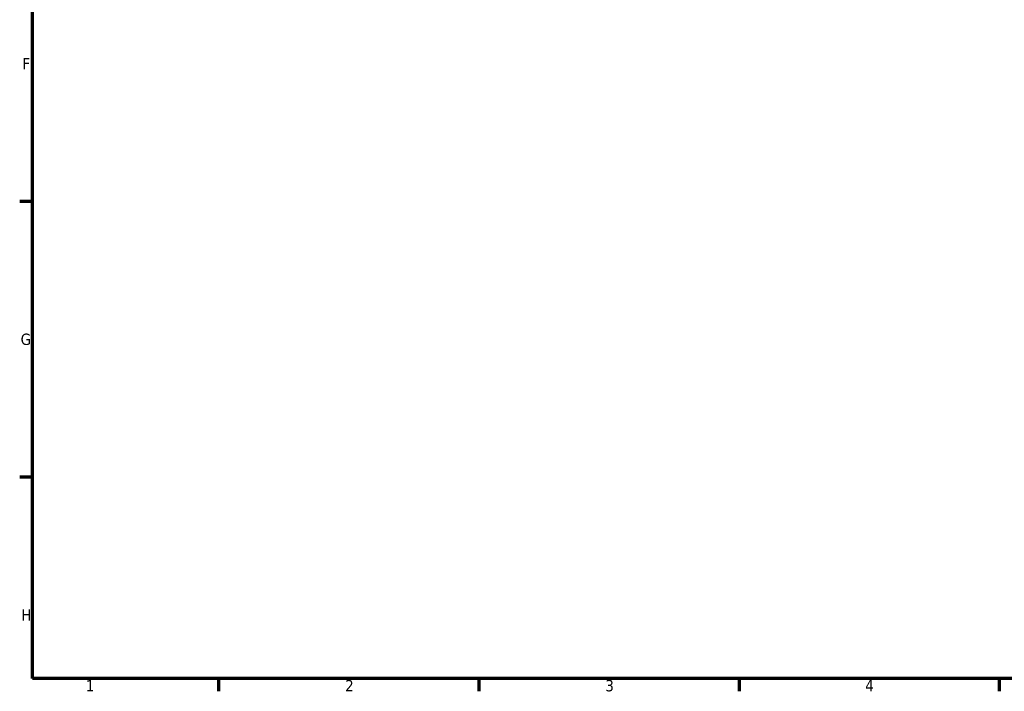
# Model space of a CAD drawing. Header units: millimetres. Extents: x 0 to 902, y -199 to 594.
# Tile 1 of 5: x 17 to 282, y 17 to 197. Entities that reach past the tile are written whole.
import ezdxf

# ---------------------------------------------------------------- set-up
doc = ezdxf.new("R2010")
doc.units = ezdxf.units.MM
doc.layers.add('Border (ANSI)', color=7, linetype='Continuous', lineweight=70)
doc.styles.add('Note Text (ANSI)', font='tahoma.ttf')

# ---------------------------------------------------------------- blocks, each defined once
blk = doc.blocks.new('Borders Default Border')
at = {"layer": 'Border (ANSI)'}
for p, q in [((20, 148.5000038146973), (16.55200004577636, 148.5000038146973)), ((20, 74.25000190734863), (16.55200004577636, 74.25000190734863)), ((70.08333206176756, 20), (70.08333206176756, 16.55200004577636)), ((140.1666641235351, 20), (140.1666641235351, 16.55200004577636)), ((210.2499961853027, 20), (210.2499961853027, 16.55200004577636)), ((280.3333282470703, 20), (280.3333282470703, 16.55200004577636))]:
    blk.add_line(p, q, dxfattribs=at)
at = {"layer": 'Border (ANSI)', "flags": 128}
blk.add_lwpolyline([(20, 20), (20, 574.000015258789), (820.999984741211, 574.000015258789), (820.999984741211, 20), (20, 20)], dxfattribs=at)
at = {"layer": 'Border (ANSI)', "color": 230, "true_color": 0xff0080, "char_height": 3.048000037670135, "attachment_point": 7, "style": 'Note Text (ANSI)'}
for s, insert in [('F', (17.28781862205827, 184.100999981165)), ('G', (16.81084813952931, 109.7917195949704)), ('H', (16.96548147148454, 35.600999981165)), ('1', (34.3540311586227, 16.55199996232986)), ('2', (104.2008390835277, 16.55199996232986)), ('3', (174.2597883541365, 16.48777954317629)), ('4', (244.2285165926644, 16.55199996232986))]:
    blk.add_mtext(s, dxfattribs=dict(at, insert=insert))

msp = doc.modelspace()

# ---------------------------------------------------------------- block references
msp.add_blockref('Borders Default Border', (0, 0))

doc.saveas('drawing.dxf')
